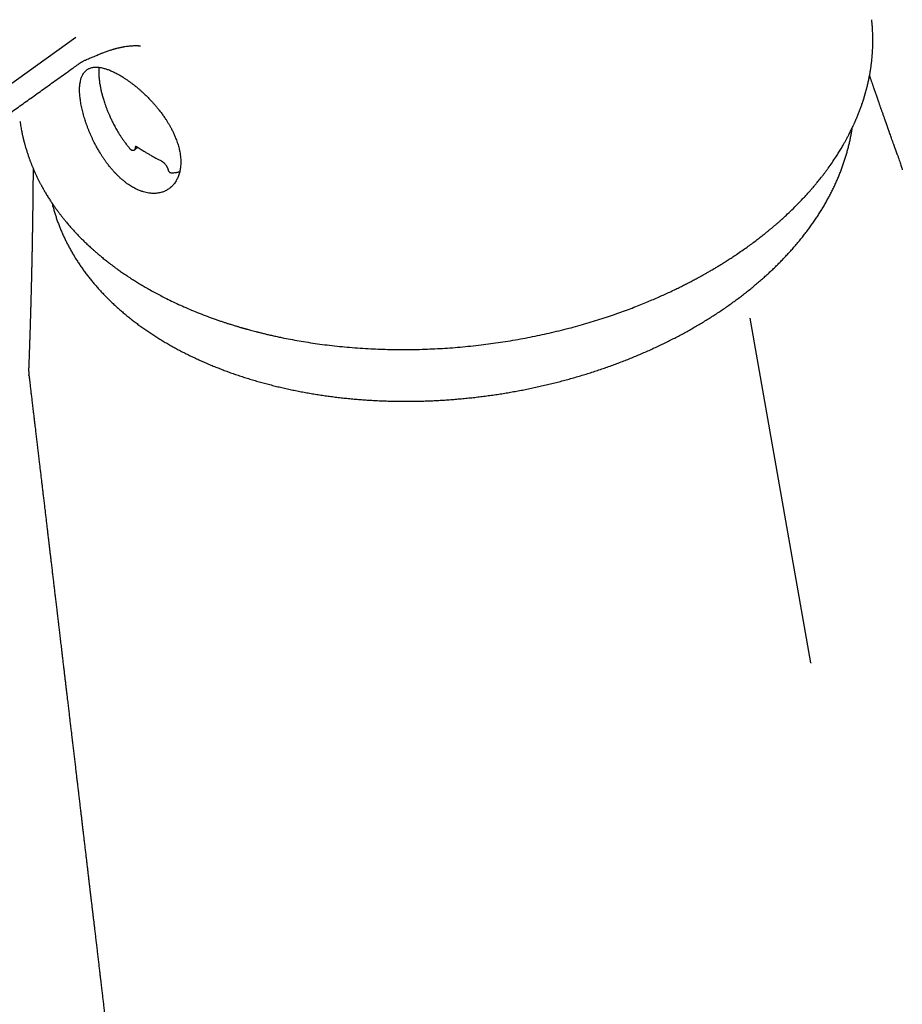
# Model space of a CAD drawing. Header units: millimetres. Extents: x 8 to 762, y 12 to 847.
# Tile 7 of 33: x 653 to 705, y 158 to 215. Entities that reach past the tile are written whole.
import ezdxf

# ---------------------------------------------------------------- set-up
doc = ezdxf.new("R2010")
doc.units = ezdxf.units.MM

msp = doc.modelspace()

# ---------------------------------------------------------------- linework, layer by layer
at = {"color": 7, "linetype": 'Continuous', "lineweight": 30}
for p, q in [((656.765, 213.872), (618.455, 186.466)), ((656.969, 212.367), (656.963, 212.362)), ((659.944, 207.376), (659.943, 207.376)), ((660.237, 207.366), (660.36, 207.492)), ((699.608, 177.428), (696.082, 197.511)), ((654.022, 194.576), (654.022, 194.613))]:
    msp.add_line(p, q, dxfattribs=at)
for points, knots in [([(653.516, 209.005), (653.52, 208.972), (653.532, 208.885), (653.554, 208.748), (653.579, 208.6), (653.604, 208.466), (653.628, 208.346), (653.65, 208.241), (653.67, 208.153), (653.687, 208.077), (653.702, 208.011), (653.716, 207.953), (653.729, 207.902), (653.739, 207.86), (653.749, 207.822), (653.759, 207.782), (653.772, 207.735), (653.786, 207.68), (653.804, 207.616), (653.824, 207.546), (653.857, 207.43), (653.904, 207.274), (653.957, 207.112), (653.999, 206.986), (654.03, 206.898), (654.058, 206.818), (654.084, 206.748), (654.107, 206.686), (654.129, 206.627), (654.153, 206.565), (654.181, 206.495), (654.222, 206.393), (654.277, 206.26), (654.346, 206.099), (654.421, 205.934), (654.486, 205.794), (654.541, 205.682), (654.581, 205.6), (654.62, 205.522), (654.658, 205.448), (654.695, 205.378), (654.729, 205.314), (654.758, 205.26), (654.781, 205.217), (654.801, 205.18), (654.822, 205.143), (654.846, 205.1), (654.874, 205.049), (654.911, 204.985), (654.956, 204.907), (655.01, 204.815), (655.07, 204.715), (655.133, 204.612), (655.216, 204.48), (655.318, 204.322), (655.418, 204.175), (655.492, 204.067), (655.541, 203.997), (655.585, 203.935), (655.622, 203.883), (655.651, 203.843), (655.676, 203.809), (655.702, 203.774), (655.734, 203.73), (655.774, 203.676), (655.836, 203.594), (655.918, 203.488), (656.018, 203.36), (656.121, 203.233), (656.242, 203.086), (656.382, 202.921), (656.546, 202.735), (656.722, 202.542), (656.897, 202.357), (657.07, 202.18), (657.24, 202.011), (657.419, 201.838), (657.587, 201.682), (657.739, 201.544), (657.872, 201.426), (658.006, 201.31), (658.135, 201.2), (658.257, 201.099), (658.369, 201.006), (658.478, 200.919), (658.582, 200.837), (658.678, 200.761), (658.761, 200.698), (658.83, 200.645), (658.885, 200.604), (658.93, 200.57), (658.972, 200.538), (659.024, 200.5), (659.092, 200.45), (659.179, 200.387), (659.275, 200.317), (659.381, 200.243), (659.494, 200.164), (659.615, 200.081), (659.742, 199.995), (659.876, 199.906), (660.044, 199.797), (660.248, 199.667), (660.494, 199.516), (660.756, 199.36), (661.036, 199.199), (661.331, 199.034), (661.64, 198.869), (661.979, 198.694), (662.352, 198.51), (662.759, 198.319), (663.183, 198.13), (663.622, 197.943), (664.079, 197.759), (664.467, 197.612), (664.775, 197.5), (664.993, 197.423), (665.198, 197.352), (665.39, 197.288), (665.568, 197.229), (665.721, 197.18), (665.85, 197.14), (665.956, 197.107), (666.055, 197.076), (666.146, 197.049), (666.228, 197.024), (666.303, 197.002), (666.368, 196.983), (666.417, 196.969), (666.451, 196.959), (666.47, 196.953), (666.484, 196.949), (666.498, 196.945), (666.514, 196.941), (666.533, 196.935), (666.563, 196.927), (666.606, 196.915), (666.664, 196.898), (666.741, 196.877), (666.84, 196.849), (666.964, 196.815), (667.107, 196.777), (667.268, 196.735), (667.45, 196.689), (667.652, 196.639), (667.873, 196.585), (668.113, 196.529), (668.368, 196.472), (668.633, 196.415), (668.977, 196.344), (669.403, 196.262), (669.917, 196.171), (670.45, 196.085), (671, 196.006), (671.564, 195.934), (672.143, 195.87), (672.736, 195.815), (673.346, 195.768), (673.94, 195.733), (674.517, 195.708), (675.074, 195.692), (675.643, 195.685), (676.223, 195.686), (676.815, 195.697), (677.406, 195.717), (677.995, 195.746), (678.582, 195.784), (679.178, 195.831), (679.783, 195.889), (680.377, 195.956), (680.959, 196.03), (681.529, 196.111), (682.104, 196.202), (682.682, 196.302), (683.253, 196.41), (683.813, 196.525), (684.374, 196.649), (684.935, 196.782), (685.494, 196.924), (686.035, 197.069), (686.555, 197.218), (687.067, 197.373), (687.567, 197.532), (688.057, 197.696), (688.525, 197.86), (688.973, 198.024), (689.4, 198.188), (689.799, 198.346), (690.172, 198.5), (690.52, 198.648), (690.85, 198.793), (691.163, 198.935), (691.46, 199.072), (691.74, 199.206), (692.004, 199.335), (692.253, 199.46), (692.459, 199.565), (692.627, 199.653), (692.756, 199.721), (692.874, 199.784), (692.979, 199.84), (693.069, 199.889), (693.144, 199.93), (693.205, 199.964), (693.25, 199.989), (693.281, 200.006), (693.306, 200.02), (693.339, 200.039), (693.389, 200.066), (693.454, 200.103), (693.532, 200.147), (693.618, 200.196), (693.711, 200.25), (693.812, 200.309), (693.92, 200.372), (694.057, 200.453), (694.223, 200.554), (694.423, 200.676), (694.636, 200.809), (694.855, 200.949), (695.073, 201.091), (695.321, 201.257), (695.595, 201.444), (695.889, 201.652), (696.165, 201.852), (696.422, 202.044), (696.664, 202.229), (696.866, 202.389), (697.035, 202.525), (697.152, 202.62), (697.242, 202.694), (697.303, 202.745), (697.349, 202.784), (697.38, 202.81), (697.4, 202.827), (697.417, 202.841), (697.434, 202.855), (697.455, 202.873), (697.486, 202.9), (697.53, 202.937), (697.587, 202.987), (697.652, 203.043), (697.723, 203.105), (697.799, 203.172), (697.883, 203.247), (697.975, 203.329), (698.071, 203.417), (698.254, 203.586), (698.515, 203.834), (698.843, 204.159), (699.08, 204.407), (699.237, 204.575), (699.32, 204.664), (699.401, 204.753), (699.479, 204.84), (699.552, 204.922), (699.616, 204.995), (699.671, 205.059), (699.719, 205.114), (699.759, 205.161), (699.793, 205.201), (699.834, 205.249), (699.886, 205.311), (699.953, 205.392), (700.027, 205.483), (700.11, 205.585), (700.201, 205.7), (700.3, 205.826), (700.405, 205.964), (700.515, 206.111), (700.665, 206.316), (700.852, 206.581), (701.047, 206.872), (701.216, 207.136), (701.361, 207.372), (701.483, 207.58), (701.587, 207.762), (701.674, 207.918), (701.763, 208.085), (701.86, 208.272), (701.965, 208.48), (702.047, 208.651), (702.102, 208.771), (702.131, 208.834), (702.157, 208.892), (702.18, 208.943), (702.197, 208.981), (702.214, 209.02), (702.234, 209.067), (702.262, 209.131), (702.295, 209.209), (702.333, 209.301), (702.373, 209.399), (702.413, 209.503), (702.453, 209.605), (702.491, 209.708), (702.528, 209.807), (702.561, 209.902), (702.598, 210.009), (702.638, 210.125), (702.678, 210.248), (702.708, 210.346), (702.731, 210.419), (702.745, 210.468), (702.758, 210.511), (702.769, 210.547), (702.779, 210.581), (702.789, 210.617), (702.802, 210.662), (702.817, 210.718), (702.836, 210.785), (702.855, 210.858), (702.875, 210.933), (702.907, 211.06), (702.949, 211.241), (703, 211.472), (703.037, 211.661), (703.063, 211.806), (703.08, 211.907), (703.096, 212.005), (703.109, 212.095), (703.121, 212.175), (703.131, 212.244), (703.139, 212.308), (703.147, 212.373), (703.156, 212.446), (703.165, 212.526), (703.177, 212.636), (703.19, 212.777), (703.204, 212.95), (703.213, 213.095), (703.218, 213.206), (703.221, 213.276), (703.224, 213.338), (703.225, 213.393), (703.227, 213.44), (703.228, 213.482), (703.228, 213.523), (703.229, 213.57), (703.23, 213.625), (703.23, 213.688), (703.23, 213.761), (703.229, 213.878), (703.226, 214.039), (703.219, 214.211), (703.211, 214.354), (703.203, 214.464), (703.195, 214.572), (703.187, 214.673), (703.178, 214.764), (703.17, 214.844), (703.164, 214.895), (703.162, 214.919)], [0, 0, 0, 0, 0.001945, 0.005115, 0.008022, 0.010664, 0.013043, 0.015159, 0.016866, 0.018359, 0.019687, 0.02086, 0.02188, 0.022745, 0.023399, 0.024182, 0.025128, 0.026237, 0.027508, 0.028942, 0.030441, 0.034466, 0.038347, 0.040268, 0.04209, 0.043717, 0.045148, 0.046383, 0.047491, 0.048758, 0.050204, 0.051828, 0.05504, 0.058375, 0.061818, 0.065361, 0.067151, 0.068864, 0.070502, 0.072065, 0.073551, 0.074942, 0.076123, 0.077005, 0.077703, 0.078453, 0.079377, 0.080474, 0.081745, 0.083499, 0.085503, 0.087745, 0.090011, 0.092221, 0.096396, 0.100353, 0.101966, 0.10354, 0.104948, 0.1061, 0.106996, 0.107637, 0.108399, 0.109387, 0.110599, 0.112037, 0.11493, 0.117847, 0.120777, 0.123718, 0.127995, 0.132324, 0.136882, 0.1417, 0.145668, 0.149797, 0.154087, 0.158537, 0.161513, 0.164556, 0.167606, 0.17046, 0.173102, 0.175531, 0.177749, 0.180067, 0.182097, 0.183837, 0.185221, 0.186351, 0.187238, 0.188015, 0.188947, 0.190412, 0.192155, 0.194176, 0.196215, 0.198464, 0.200834, 0.203309, 0.20589, 0.208575, 0.212888, 0.217448, 0.222253, 0.227303, 0.232582, 0.237986, 0.243496, 0.250127, 0.256905, 0.263831, 0.270905, 0.278127, 0.285488, 0.289035, 0.292366, 0.29548, 0.298378, 0.301059, 0.303524, 0.305231, 0.306816, 0.308279, 0.309621, 0.310842, 0.31194, 0.312917, 0.313697, 0.31413, 0.314392, 0.31455, 0.314747, 0.314986, 0.315267, 0.315591, 0.316294, 0.31714, 0.318129, 0.319675, 0.321478, 0.323535, 0.325848, 0.328472, 0.331361, 0.334517, 0.337938, 0.341587, 0.345311, 0.349095, 0.355984, 0.363061, 0.370326, 0.377779, 0.38542, 0.393108, 0.400977, 0.409028, 0.417261, 0.424388, 0.431647, 0.439036, 0.446556, 0.454206, 0.461987, 0.469444, 0.477016, 0.484706, 0.492511, 0.500432, 0.507735, 0.515134, 0.522628, 0.530219, 0.53777, 0.545147, 0.552351, 0.560073, 0.567585, 0.574887, 0.581978, 0.588859, 0.595926, 0.602757, 0.609352, 0.615709, 0.62183, 0.627714, 0.633045, 0.638165, 0.643075, 0.647775, 0.652264, 0.656533, 0.660593, 0.664443, 0.668083, 0.670264, 0.672341, 0.674218, 0.675884, 0.67734, 0.678507, 0.679491, 0.680291, 0.680677, 0.681003, 0.681502, 0.682294, 0.683399, 0.684674, 0.686076, 0.687605, 0.689262, 0.691046, 0.692958, 0.696032, 0.699387, 0.703023, 0.706876, 0.71066, 0.714338, 0.719906, 0.725213, 0.730259, 0.735045, 0.739581, 0.743931, 0.746707, 0.749407, 0.750791, 0.752047, 0.753021, 0.753555, 0.753935, 0.754206, 0.754543, 0.754964, 0.755469, 0.756432, 0.757602, 0.75898, 0.760385, 0.761957, 0.763693, 0.765595, 0.767661, 0.769781, 0.777252, 0.784565, 0.79172, 0.793696, 0.795659, 0.797609, 0.799541, 0.801335, 0.802944, 0.804291, 0.805474, 0.806493, 0.807347, 0.808048, 0.809613, 0.81132, 0.813254, 0.81542, 0.817863, 0.820546, 0.82347, 0.82661, 0.829835, 0.836361, 0.843139, 0.847799, 0.852571, 0.857456, 0.860404, 0.863529, 0.866856, 0.870386, 0.874713, 0.87931, 0.880558, 0.881825, 0.883049, 0.884049, 0.884814, 0.885343, 0.88634, 0.887605, 0.889138, 0.890938, 0.893006, 0.894934, 0.89701, 0.899031, 0.900969, 0.902824, 0.904595, 0.90721, 0.909619, 0.911822, 0.912912, 0.913875, 0.91471, 0.915416, 0.916001, 0.916663, 0.917499, 0.918619, 0.919949, 0.921398, 0.922859, 0.924331, 0.928778, 0.933304, 0.937751, 0.939733, 0.941692, 0.943618, 0.945376, 0.946925, 0.948268, 0.949387, 0.950624, 0.952022, 0.953581, 0.955297, 0.958383, 0.961717, 0.965298, 0.966766, 0.968131, 0.969342, 0.9704, 0.971304, 0.972055, 0.972833, 0.973727, 0.974799, 0.97605, 0.977479, 0.979061, 0.982951, 0.987029, 0.989182, 0.991384, 0.993576, 0.995544, 0.997271, 0.998755, 1, 1, 1, 1]), ([(656.965, 212.359), (656.969, 212.362), (656.988, 212.376), (657.019, 212.397), (657.055, 212.42), (657.082, 212.437), (657.1, 212.447), (657.111, 212.454), (657.124, 212.461), (657.141, 212.471), (657.161, 212.482), (657.182, 212.493), (657.216, 212.511), (657.262, 212.534), (657.339, 212.571), (657.44, 212.617), (657.557, 212.667), (657.672, 212.715), (657.778, 212.76), (657.877, 212.801), (657.972, 212.841), (658.06, 212.877), (658.143, 212.91), (658.222, 212.942), (658.308, 212.976), (658.4, 213.011), (658.498, 213.048), (658.604, 213.085), (658.711, 213.122), (658.813, 213.155), (658.903, 213.182), (658.977, 213.204), (659.037, 213.221), (659.086, 213.234), (659.135, 213.247), (659.192, 213.262), (659.259, 213.278), (659.332, 213.295), (659.404, 213.311), (659.474, 213.325), (659.537, 213.337), (659.596, 213.348), (659.676, 213.361), (659.777, 213.375), (659.889, 213.389), (659.996, 213.398), (660.1, 213.405), (660.205, 213.409), (660.304, 213.409), (660.368, 213.407), (660.409, 213.405), (660.433, 213.403), (660.454, 213.401), (660.473, 213.4), (660.488, 213.398), (660.503, 213.397), (660.516, 213.395), (660.526, 213.394), (660.534, 213.392), (660.538, 213.392), (660.536, 213.392), (660.536, 213.392)], [0, 0, 0, 0, 0.003986, 0.02041, 0.03361, 0.043616, 0.050246, 0.05457, 0.059262, 0.064697, 0.070904, 0.077459, 0.083879, 0.100994, 0.118692, 0.146352, 0.173983, 0.200038, 0.22394, 0.244333, 0.264402, 0.286573, 0.303162, 0.321251, 0.34087, 0.362021, 0.38471, 0.408942, 0.434698, 0.459083, 0.479436, 0.49654, 0.510389, 0.520979, 0.530789, 0.544786, 0.562072, 0.579057, 0.597089, 0.614552, 0.629864, 0.643465, 0.658406, 0.690328, 0.720913, 0.747867, 0.776263, 0.811306, 0.844008, 0.876105, 0.888027, 0.898883, 0.911253, 0.922031, 0.931931, 0.943482, 0.957134, 0.970108, 0.981845, 0.998694, 1, 1, 1, 1]), ([(617.806, 184.346), (617.865, 184.388), (618.073, 184.536), (618.425, 184.788), (618.857, 185.098), (619.278, 185.398), (619.685, 185.69), (620.073, 185.967), (620.441, 186.23), (620.79, 186.48), (621.128, 186.722), (621.454, 186.955), (621.78, 187.189), (622.106, 187.422), (622.43, 187.654), (622.74, 187.875), (623.035, 188.087), (623.316, 188.288), (623.583, 188.479), (623.836, 188.66), (624.067, 188.825), (624.277, 188.975), (624.467, 189.111), (624.646, 189.239), (624.813, 189.359), (624.968, 189.47), (625.111, 189.572), (625.242, 189.665), (625.364, 189.753), (625.713, 190.002), (626.108, 190.285), (626.552, 190.603), (626.811, 190.788), (627.068, 190.972), (627.324, 191.155), (627.58, 191.338), (627.84, 191.524), (628.117, 191.723), (628.415, 191.935), (628.733, 192.163), (629.063, 192.399), (629.404, 192.644), (629.766, 192.902), (630.147, 193.175), (630.549, 193.462), (630.964, 193.759), (631.393, 194.066), (631.834, 194.382), (632.281, 194.701), (632.731, 195.024), (633.185, 195.348), (633.65, 195.681), (634.122, 196.019), (634.791, 196.498), (635.65, 197.112), (636.695, 197.86), (637.73, 198.6), (638.76, 199.337), (639.787, 200.071), (640.808, 200.802), (641.819, 201.525), (642.819, 202.24), (643.626, 202.818), (644.243, 203.259), (644.673, 203.566), (645.102, 203.873), (645.535, 204.184), (645.975, 204.498), (646.424, 204.819), (646.881, 205.146), (647.35, 205.482), (647.834, 205.827), (648.331, 206.184), (648.844, 206.55), (649.368, 206.925), (649.904, 207.309), (650.449, 207.698), (651.002, 208.093), (651.562, 208.495), (652.135, 208.904), (652.756, 209.348), (653.428, 209.829), (654.153, 210.348), (654.894, 210.878), (655.651, 211.419), (656.345, 211.915), (656.787, 212.231), (656.971, 212.363)], [0, 0, 0, 0, 0.004516, 0.015902, 0.026963, 0.037699, 0.048109, 0.058193, 0.067402, 0.076321, 0.084949, 0.093286, 0.101333, 0.10997, 0.118243, 0.126154, 0.133701, 0.140885, 0.147706, 0.154162, 0.160255, 0.165404, 0.170262, 0.174826, 0.179099, 0.183078, 0.186702, 0.190043, 0.193103, 0.196037, 0.216778, 0.22343, 0.230042, 0.236614, 0.243145, 0.249636, 0.256231, 0.263077, 0.270899, 0.279024, 0.287454, 0.296188, 0.305227, 0.315146, 0.325407, 0.336011, 0.346958, 0.358247, 0.369879, 0.38116, 0.392745, 0.404634, 0.416792, 0.42895, 0.455899, 0.482586, 0.509009, 0.535167, 0.561528, 0.587612, 0.613419, 0.638947, 0.664197, 0.675218, 0.686185, 0.697097, 0.70809, 0.719383, 0.730768, 0.742444, 0.754411, 0.766669, 0.779448, 0.792528, 0.805908, 0.819588, 0.833567, 0.847588, 0.861897, 0.876494, 0.891377, 0.90947, 0.927967, 0.946869, 0.966174, 0.985881, 1, 1, 1, 1]), ([(660.407, 210.91), (660.449, 210.874), (660.532, 210.803), (660.67, 210.678), (660.821, 210.536), (660.984, 210.375), (661.132, 210.222), (661.264, 210.078), (661.38, 209.947), (661.491, 209.815), (661.612, 209.667), (661.741, 209.5), (661.876, 209.315), (661.994, 209.142), (662.097, 208.982), (662.185, 208.838), (662.267, 208.695), (662.353, 208.537), (662.442, 208.362), (662.53, 208.17), (662.602, 207.993), (662.662, 207.833), (662.71, 207.69), (662.752, 207.548), (662.793, 207.393), (662.829, 207.223), (662.86, 207.04), (662.878, 206.876), (662.887, 206.728), (662.889, 206.598), (662.885, 206.47), (662.876, 206.345), (662.86, 206.223), (662.839, 206.104), (662.811, 205.987), (662.778, 205.874), (662.738, 205.765), (662.692, 205.661), (662.641, 205.561), (662.584, 205.466), (662.521, 205.376), (662.453, 205.291), (662.378, 205.211), (662.298, 205.137), (662.212, 205.069), (662.122, 205.009), (662.028, 204.956), (661.932, 204.91), (661.831, 204.871), (661.725, 204.839), (661.615, 204.814), (661.499, 204.797), (661.38, 204.788), (661.262, 204.787), (661.145, 204.794), (661.016, 204.809), (660.87, 204.836), (660.708, 204.878), (660.556, 204.929), (660.416, 204.985), (660.296, 205.041), (660.183, 205.098), (660.074, 205.159), (659.963, 205.227), (659.835, 205.311), (659.694, 205.412), (659.542, 205.532), (659.403, 205.651), (659.278, 205.767), (659.168, 205.875), (659.06, 205.987), (658.943, 206.114), (658.817, 206.261), (658.683, 206.428), (658.562, 206.587), (658.456, 206.736), (658.361, 206.874), (658.269, 207.015), (658.169, 207.175), (658.063, 207.355), (657.952, 207.556), (657.854, 207.742), (657.77, 207.914), (657.695, 208.072), (657.623, 208.233), (657.554, 208.396), (657.489, 208.559), (657.426, 208.724), (657.368, 208.888), (657.312, 209.053), (657.261, 209.217), (657.214, 209.38), (657.172, 209.54), (657.133, 209.699), (657.099, 209.855), (657.069, 210.01), (657.044, 210.162), (657.023, 210.312), (657.007, 210.459), (656.996, 210.599), (656.991, 210.732), (656.989, 210.858), (656.993, 210.979), (657.001, 211.097), (657.015, 211.21), (657.033, 211.319), (657.057, 211.422), (657.085, 211.517), (657.117, 211.603), (657.157, 211.691), (657.208, 211.779), (657.271, 211.866), (657.337, 211.935), (657.404, 211.99), (657.467, 212.033), (657.534, 212.068), (657.611, 212.1), (657.702, 212.127), (657.809, 212.146), (657.913, 212.153), (658.014, 212.152), (658.118, 212.143), (658.237, 212.126), (658.327, 212.105), (658.372, 212.095)], [0, 0, 0, 0, 0.00724, 0.01448, 0.024303, 0.034134, 0.043956, 0.05146, 0.058964, 0.066204, 0.073444, 0.083267, 0.093098, 0.102921, 0.110424, 0.117928, 0.125173, 0.132418, 0.142245, 0.152078, 0.161905, 0.169406, 0.176908, 0.184262, 0.191616, 0.201583, 0.211558, 0.221526, 0.22913, 0.236734, 0.244346, 0.251958, 0.259619, 0.267281, 0.275098, 0.282915, 0.290784, 0.298654, 0.306536, 0.314419, 0.322355, 0.330292, 0.338401, 0.346511, 0.354681, 0.362852, 0.370701, 0.378549, 0.386457, 0.394365, 0.402467, 0.410568, 0.41874, 0.426913, 0.434287, 0.441662, 0.451693, 0.461733, 0.471764, 0.479451, 0.487138, 0.493496, 0.499854, 0.506737, 0.513621, 0.522967, 0.532322, 0.541669, 0.548813, 0.555958, 0.56284, 0.569723, 0.579051, 0.588387, 0.597715, 0.60483, 0.611945, 0.619116, 0.626287, 0.635996, 0.645712, 0.655422, 0.66282, 0.670219, 0.677901, 0.685584, 0.693317, 0.70105, 0.708941, 0.716831, 0.724776, 0.732721, 0.740644, 0.748568, 0.756548, 0.764528, 0.772688, 0.780848, 0.789072, 0.797297, 0.805052, 0.812807, 0.820619, 0.828431, 0.836428, 0.844425, 0.852487, 0.860549, 0.867993, 0.875437, 0.885546, 0.895662, 0.905771, 0.9135, 0.921229, 0.928497, 0.935765, 0.945628, 0.955498, 0.96536, 0.972896, 0.980431, 0.990215, 1, 1, 1, 1]), ([(658.121, 212.141), (658.12, 212.137), (658.118, 212.112), (658.115, 212.069), (658.111, 212.013), (658.11, 211.963), (658.108, 211.914), (658.108, 211.862), (658.108, 211.802), (658.11, 211.726), (658.115, 211.634), (658.123, 211.523), (658.135, 211.406), (658.15, 211.284), (658.169, 211.163), (658.189, 211.045), (658.211, 210.933), (658.233, 210.829), (658.257, 210.724), (658.283, 210.62), (658.311, 210.51), (658.342, 210.399), (658.378, 210.279), (658.417, 210.152), (658.465, 210.009), (658.521, 209.85), (658.586, 209.68), (658.654, 209.51), (658.717, 209.363), (658.773, 209.238), (658.821, 209.134), (658.87, 209.032), (658.92, 208.93), (658.975, 208.822), (659.038, 208.704), (659.106, 208.58), (659.181, 208.45), (659.26, 208.317), (659.349, 208.175), (659.446, 208.026), (659.554, 207.87), (659.673, 207.708), (659.802, 207.541), (659.895, 207.431), (659.942, 207.375)], [0, 0, 0, 0, 0.0039182, 0.0199084, 0.033618, 0.0464768, 0.0577469, 0.0706787, 0.0854095, 0.1018452, 0.1253221, 0.1509379, 0.1786847, 0.2052518, 0.2322428, 0.2574726, 0.2809075, 0.3025442, 0.3223941, 0.3450942, 0.3661108, 0.3883501, 0.411953, 0.436926, 0.4632768, 0.4961085, 0.5294293, 0.5620687, 0.5940271, 0.6144148, 0.6345142, 0.6543246, 0.6738453, 0.6943673, 0.7175404, 0.7433793, 0.7681831, 0.7950428, 0.8239666, 0.8549646, 0.8880485, 0.923234, 0.9605416, 1, 1, 1, 1]), ([(658.372, 212.094), (658.433, 212.077), (658.557, 212.043), (658.722, 211.981), (658.858, 211.924), (658.963, 211.876), (659.07, 211.823), (659.193, 211.759), (659.283, 211.708), (659.335, 211.678)], [0, 0, 0, 0, 0.208947, 0.419061, 0.525955, 0.63285, 0.740367, 0.847885, 1, 1, 1, 1]), ([(659.335, 211.678), (659.378, 211.653), (659.463, 211.602), (659.593, 211.52), (659.726, 211.432), (659.859, 211.339), (659.995, 211.239), (660.132, 211.135), (660.27, 211.025), (660.361, 210.948), (660.407, 210.91)], [0, 0, 0, 0, 0.12239, 0.245373, 0.368355, 0.493326, 0.618297, 0.745311, 0.872325, 1, 1, 1, 1]), ([(704.654, 207.056), (704.653, 207.06), (704.645, 207.081), (704.631, 207.123), (704.61, 207.181), (704.589, 207.241), (704.569, 207.296), (704.551, 207.345), (704.536, 207.389), (704.521, 207.432), (704.505, 207.477), (704.479, 207.549), (704.442, 207.654), (704.393, 207.792), (704.344, 207.932), (704.295, 208.068), (704.25, 208.198), (704.212, 208.304), (704.184, 208.384), (704.165, 208.439), (704.147, 208.49), (704.131, 208.533), (704.118, 208.57), (704.106, 208.606), (704.091, 208.647), (704.074, 208.695), (704.055, 208.749), (704.036, 208.803), (704.018, 208.855), (704.003, 208.898), (703.99, 208.934), (703.979, 208.967), (703.965, 209.005), (703.949, 209.05), (703.932, 209.101), (703.91, 209.163), (703.884, 209.237), (703.853, 209.325), (703.821, 209.418), (703.79, 209.505), (703.76, 209.589), (703.732, 209.67), (703.704, 209.75), (703.677, 209.826), (703.652, 209.9), (703.626, 209.974), (703.601, 210.044), (703.582, 210.101), (703.565, 210.148), (703.551, 210.189), (703.535, 210.234), (703.52, 210.278), (703.505, 210.319), (703.49, 210.364), (703.472, 210.414), (703.453, 210.47), (703.433, 210.526), (703.414, 210.58), (703.395, 210.636), (703.375, 210.695), (703.353, 210.756), (703.335, 210.81), (703.319, 210.853), (703.308, 210.886), (703.296, 210.92), (703.283, 210.958), (703.267, 211.005), (703.246, 211.066), (703.221, 211.137), (703.194, 211.214), (703.17, 211.284), (703.147, 211.351), (703.124, 211.418), (703.1, 211.486), (703.078, 211.55), (703.057, 211.61), (703.044, 211.649), (703.037, 211.668), (703.037, 211.668)], [0, 0, 0, 0, 0.002226, 0.013915, 0.026916, 0.040394, 0.052458, 0.063046, 0.072376, 0.081044, 0.090693, 0.101607, 0.128049, 0.159096, 0.191356, 0.218666, 0.248016, 0.275884, 0.287564, 0.300079, 0.311438, 0.320841, 0.328375, 0.335271, 0.344252, 0.355038, 0.366653, 0.379014, 0.390563, 0.400065, 0.407517, 0.413924, 0.421208, 0.432145, 0.443692, 0.454407, 0.472184, 0.492021, 0.511866, 0.532077, 0.548925, 0.566836, 0.584687, 0.600483, 0.616705, 0.632682, 0.648414, 0.6623, 0.669842, 0.678892, 0.689188, 0.698938, 0.707805, 0.716043, 0.727755, 0.740344, 0.752622, 0.764184, 0.775837, 0.788631, 0.802557, 0.815592, 0.823806, 0.830719, 0.837123, 0.845459, 0.855878, 0.867167, 0.885243, 0.902221, 0.917145, 0.930766, 0.945959, 0.96082, 0.974692, 0.987633, 0.999897, 1, 1, 1, 1]), ([(655.386, 204.223), (655.396, 204.179), (655.425, 204.06), (655.478, 203.866), (655.544, 203.642), (655.615, 203.419), (655.69, 203.197), (655.772, 202.976), (655.858, 202.756), (655.949, 202.537), (656.045, 202.32), (656.146, 202.104), (656.253, 201.89), (656.364, 201.677), (656.48, 201.465), (656.601, 201.255), (656.727, 201.047), (656.858, 200.84), (656.994, 200.635), (657.134, 200.432), (657.279, 200.23), (657.43, 200.03), (657.584, 199.832), (657.744, 199.636), (657.908, 199.442), (658.077, 199.249), (658.25, 199.059), (658.428, 198.871), (658.611, 198.685), (658.798, 198.501), (658.989, 198.32), (659.185, 198.141), (659.385, 197.964), (659.589, 197.789), (659.798, 197.617), (660.01, 197.447), (660.227, 197.279), (660.448, 197.114), (660.673, 196.952), (660.903, 196.792), (661.136, 196.635), (661.372, 196.48), (661.613, 196.328), (661.858, 196.179), (662.106, 196.033), (662.358, 195.889), (662.613, 195.748), (662.872, 195.61), (663.135, 195.475), (663.401, 195.342), (663.67, 195.213), (663.943, 195.087), (664.218, 194.963), (664.497, 194.843), (664.78, 194.725), (665.065, 194.611), (665.353, 194.499), (665.644, 194.391), (665.938, 194.286), (666.235, 194.184), (666.535, 194.085), (666.837, 193.99), (667.142, 193.897), (667.449, 193.808), (667.759, 193.722), (668.071, 193.64), (668.385, 193.56), (668.702, 193.484), (669.021, 193.412), (669.342, 193.342), (669.665, 193.276), (669.99, 193.213), (670.317, 193.154), (670.646, 193.098), (670.977, 193.045), (671.309, 192.996), (671.643, 192.951), (671.978, 192.908), (672.315, 192.869), (672.653, 192.834), (672.992, 192.802), (673.333, 192.773), (673.675, 192.748), (674.018, 192.727), (674.362, 192.708), (674.707, 192.694), (675.053, 192.682), (675.399, 192.675), (675.746, 192.67), (676.094, 192.67), (676.443, 192.672), (676.792, 192.678), (677.141, 192.688), (677.491, 192.701), (677.841, 192.718), (678.191, 192.738), (678.541, 192.761), (678.891, 192.788), (679.241, 192.819), (679.591, 192.852), (679.941, 192.89), (680.29, 192.93), (680.639, 192.974), (680.988, 193.022), (681.336, 193.073), (681.683, 193.127), (682.03, 193.185), (682.376, 193.246), (682.721, 193.31), (683.066, 193.378), (683.409, 193.449), (683.751, 193.523), (684.093, 193.601), (684.433, 193.682), (684.771, 193.766), (685.108, 193.853), (685.444, 193.944), (685.779, 194.038), (686.112, 194.135), (686.443, 194.235), (686.772, 194.338), (687.1, 194.445), (687.426, 194.554), (687.749, 194.667), (688.071, 194.782), (688.391, 194.901), (688.708, 195.022), (689.024, 195.147), (689.337, 195.274), (689.647, 195.405), (689.956, 195.538), (690.261, 195.674), (690.565, 195.813), (690.865, 195.955), (691.163, 196.099), (691.458, 196.247), (691.75, 196.397), (692.04, 196.549), (692.326, 196.705), (692.609, 196.863), (692.89, 197.023), (693.167, 197.186), (693.441, 197.351), (693.711, 197.519), (693.979, 197.69), (694.243, 197.863), (694.503, 198.038), (694.76, 198.215), (695.013, 198.395), (695.263, 198.577), (695.509, 198.761), (695.751, 198.947), (695.99, 199.136), (696.225, 199.327), (696.455, 199.519), (696.682, 199.714), (696.905, 199.91), (697.124, 200.109), (697.338, 200.309), (697.549, 200.511), (697.755, 200.715), (697.957, 200.921), (698.155, 201.128), (698.348, 201.337), (698.537, 201.548), (698.722, 201.76), (698.902, 201.974), (699.077, 202.189), (699.248, 202.405), (699.415, 202.623), (699.577, 202.843), (699.734, 203.063), (699.886, 203.285), (700.034, 203.508), (700.177, 203.731), (700.315, 203.956), (700.448, 204.182), (700.576, 204.409), (700.699, 204.637), (700.818, 204.866), (700.931, 205.095), (701.04, 205.326), (701.143, 205.556), (701.242, 205.788), (701.335, 206.02), (701.424, 206.253), (701.507, 206.486), (701.585, 206.719), (701.658, 206.953), (701.726, 207.187), (701.788, 207.422), (701.846, 207.656), (701.898, 207.891), (701.946, 208.126), (701.987, 208.361), (702.013, 208.521), (702.024, 208.603), (702.025, 208.607)], [0, 0, 0, 0, 0.002985, 0.008099, 0.013214, 0.018329, 0.023447, 0.028565, 0.033685, 0.038806, 0.043929, 0.049054, 0.054181, 0.059309, 0.06444, 0.069572, 0.074707, 0.079844, 0.084982, 0.090123, 0.095265, 0.10041, 0.105557, 0.110705, 0.115856, 0.121008, 0.126162, 0.131318, 0.136475, 0.141634, 0.146794, 0.151956, 0.157119, 0.162284, 0.167449, 0.172616, 0.177783, 0.182952, 0.188121, 0.193292, 0.198463, 0.203634, 0.208807, 0.213979, 0.219153, 0.224326, 0.2295, 0.234675, 0.239849, 0.245024, 0.250199, 0.255375, 0.26055, 0.265726, 0.270901, 0.276077, 0.281252, 0.286428, 0.291603, 0.296779, 0.301954, 0.30713, 0.312305, 0.31748, 0.322655, 0.327829, 0.333004, 0.338179, 0.343353, 0.348527, 0.353701, 0.358875, 0.364049, 0.369222, 0.374396, 0.379569, 0.384742, 0.389915, 0.395087, 0.40026, 0.405432, 0.410604, 0.415777, 0.420948, 0.42612, 0.431292, 0.436464, 0.441635, 0.446806, 0.451977, 0.457149, 0.46232, 0.467491, 0.472661, 0.477832, 0.483003, 0.488174, 0.493344, 0.498515, 0.503686, 0.508856, 0.514027, 0.519197, 0.524368, 0.529538, 0.534709, 0.539879, 0.54505, 0.550221, 0.555391, 0.560562, 0.565733, 0.570904, 0.576075, 0.581246, 0.586417, 0.591588, 0.596759, 0.601931, 0.607102, 0.612274, 0.617446, 0.622618, 0.62779, 0.632962, 0.638135, 0.643307, 0.64848, 0.653653, 0.658826, 0.663999, 0.669173, 0.674346, 0.67952, 0.684694, 0.689868, 0.695042, 0.700217, 0.705392, 0.710567, 0.715742, 0.720917, 0.726092, 0.731268, 0.736444, 0.741619, 0.746795, 0.751971, 0.757148, 0.762324, 0.7675, 0.772677, 0.777853, 0.783029, 0.788206, 0.793382, 0.798558, 0.803734, 0.80891, 0.814085, 0.81926, 0.824435, 0.82961, 0.834784, 0.839958, 0.845131, 0.850304, 0.855476, 0.860647, 0.865817, 0.870987, 0.876156, 0.881323, 0.88649, 0.891655, 0.896819, 0.901982, 0.907143, 0.912303, 0.917462, 0.922618, 0.927773, 0.932927, 0.938078, 0.943228, 0.948375, 0.953521, 0.958664, 0.963806, 0.968945, 0.974083, 0.979218, 0.984351, 0.989482, 0.994612, 0.999739, 1, 1, 1, 1]), ([(659.943, 207.375), (659.947, 207.371), (659.957, 207.359), (659.977, 207.343), (660.002, 207.327), (660.028, 207.316), (660.05, 207.31), (660.072, 207.306), (660.089, 207.305), (660.101, 207.306), (660.104, 207.306)], [0, 0, 0, 0, 0.091956, 0.258864, 0.423706, 0.58232, 0.708272, 0.812125, 0.940191, 1, 1, 1, 1]), ([(660.104, 207.306), (660.115, 207.307), (660.131, 207.308), (660.153, 207.314), (660.172, 207.321), (660.194, 207.332), (660.216, 207.346), (660.23, 207.358), (660.237, 207.366), (660.237, 207.366)], [0, 0, 0, 0, 0.217388, 0.308726, 0.461419, 0.623365, 0.799955, 0.987007, 1, 1, 1, 1]), ([(660.238, 207.415), (660.24, 207.437), (660.244, 207.478), (660.258, 207.518), (660.269, 207.536), (660.272, 207.54)], [0, 0, 0, 0, 0.445548, 0.858971, 1, 1, 1, 1]), ([(660.254, 207.545), (660.254, 207.545), (660.254, 207.545), (660.258, 207.545), (660.265, 207.543), (660.276, 207.539), (660.291, 207.533), (660.31, 207.523), (660.326, 207.513), (660.335, 207.508)], [0, 0, 0, 0, 0.085022, 0.212712, 0.351933, 0.477815, 0.626476, 0.799736, 1, 1, 1, 1]), ([(660.333, 207.509), (660.375, 207.482), (660.454, 207.431), (660.569, 207.359), (660.674, 207.294), (660.769, 207.236), (660.855, 207.184), (660.931, 207.139), (661.007, 207.094), (661.092, 207.045), (661.194, 206.987), (661.312, 206.92), (661.447, 206.846), (661.598, 206.764), (661.705, 206.709), (661.761, 206.679)], [0, 0, 0, 0, 0.090244, 0.173076, 0.248496, 0.316505, 0.377104, 0.430293, 0.476987, 0.537552, 0.608759, 0.690607, 0.783097, 0.886227, 1, 1, 1, 1]), ([(661.761, 206.679), (661.773, 206.672), (661.797, 206.659), (661.833, 206.635), (661.865, 206.609), (661.898, 206.581), (661.93, 206.55), (661.965, 206.513), (662.005, 206.465), (662.04, 206.416), (662.07, 206.367), (662.091, 206.328), (662.111, 206.288), (662.128, 206.246), (662.142, 206.203), (662.147, 206.175), (662.15, 206.161)], [0, 0, 0, 0, 0.076128, 0.145685, 0.208681, 0.265096, 0.331479, 0.399106, 0.470402, 0.584003, 0.644133, 0.707711, 0.774924, 0.845882, 0.920796, 1, 1, 1, 1]), ([(704.654, 207.056), (704.663, 207.032), (704.692, 206.95), (704.738, 206.816), (704.791, 206.658), (704.837, 206.515), (704.878, 206.385), (704.914, 206.27), (704.935, 206.197), (704.946, 206.163)], [0, 0, 0, 0, 0.083237, 0.275772, 0.452415, 0.613164, 0.758015, 0.886963, 1, 1, 1, 1]), ([(654.29, 206.23), (654.29, 206.214), (654.287, 206.166), (654.284, 206.089), (654.281, 205.999), (654.279, 205.918), (654.277, 205.837), (654.276, 205.778), (654.276, 205.75)], [0, 0, 0, 0, 0.100608, 0.314719, 0.510732, 0.688843, 0.85116, 1, 1, 1, 1]), ([(662.15, 206.162), (662.152, 206.154), (662.155, 206.135), (662.167, 206.107), (662.184, 206.079), (662.205, 206.054), (662.229, 206.034), (662.255, 206.018), (662.282, 206.006), (662.308, 205.999), (662.329, 205.997), (662.34, 205.996), (662.344, 205.996)], [0, 0, 0, 0, 0.087104, 0.205003, 0.324237, 0.445285, 0.55571, 0.665652, 0.774269, 0.878361, 0.95546, 1, 1, 1, 1]), ([(654.276, 205.754), (654.276, 205.747), (654.276, 205.731), (654.275, 205.686), (654.275, 205.615), (654.274, 205.526), (654.273, 205.437), (654.272, 205.357), (654.272, 205.283), (654.271, 205.216), (654.27, 205.13), (654.269, 205.029), (654.268, 204.908), (654.267, 204.784), (654.265, 204.654), (654.264, 204.521), (654.262, 204.393), (654.261, 204.272), (654.259, 204.16), (654.258, 204.049), (654.256, 203.93), (654.255, 203.813), (654.253, 203.701), (654.252, 203.599), (654.251, 203.496), (654.249, 203.398), (654.248, 203.31), (654.247, 203.24), (654.246, 203.184), (654.245, 203.137), (654.245, 203.08), (654.244, 203.013), (654.242, 202.939), (654.241, 202.859), (654.24, 202.783), (654.239, 202.713), (654.238, 202.653), (654.237, 202.59), (654.236, 202.518), (654.234, 202.432), (654.233, 202.338), (654.231, 202.241), (654.229, 202.145), (654.228, 202.053), (654.226, 201.958), (654.224, 201.859), (654.222, 201.759), (654.221, 201.666), (654.219, 201.572), (654.217, 201.469), (654.215, 201.351), (654.212, 201.226), (654.21, 201.115), (654.208, 201.021), (654.207, 200.944), (654.205, 200.871), (654.204, 200.799), (654.202, 200.724), (654.2, 200.638), (654.198, 200.539), (654.196, 200.437), (654.194, 200.343), (654.192, 200.269), (654.191, 200.214), (654.19, 200.168), (654.189, 200.121), (654.187, 200.065), (654.186, 200.001), (654.184, 199.928), (654.182, 199.848), (654.18, 199.763), (654.178, 199.677), (654.176, 199.596), (654.175, 199.526), (654.173, 199.469), (654.172, 199.416), (654.17, 199.359), (654.169, 199.286), (654.166, 199.2), (654.164, 199.101), (654.161, 199.004), (654.159, 198.915), (654.157, 198.843), (654.156, 198.781), (654.154, 198.721), (654.152, 198.654), (654.15, 198.581), (654.148, 198.504), (654.146, 198.423), (654.144, 198.342), (654.142, 198.264), (654.14, 198.194), (654.138, 198.132), (654.136, 198.068), (654.134, 197.995), (654.132, 197.908), (654.129, 197.815), (654.126, 197.718), (654.123, 197.622), (654.121, 197.532), (654.118, 197.453), (654.116, 197.38), (654.114, 197.302), (654.111, 197.214), (654.108, 197.124), (654.106, 197.037), (654.103, 196.956), (654.101, 196.878), (654.098, 196.807), (654.096, 196.745), (654.094, 196.686), (654.092, 196.624), (654.09, 196.553), (654.088, 196.478), (654.085, 196.402), (654.082, 196.312), (654.079, 196.208), (654.075, 196.092), (654.071, 195.977), (654.067, 195.856), (654.063, 195.744), (654.06, 195.643), (654.057, 195.559), (654.054, 195.48), (654.051, 195.41), (654.049, 195.347), (654.047, 195.282), (654.044, 195.209), (654.041, 195.127), (654.038, 195.042), (654.035, 194.956), (654.032, 194.867), (654.028, 194.769), (654.025, 194.682), (654.023, 194.629), (654.022, 194.613)], [0, 0, 0, 0, 0.001877, 0.004361, 0.012084, 0.021241, 0.028741, 0.036254, 0.042968, 0.048943, 0.054557, 0.066126, 0.076384, 0.087409, 0.100011, 0.111617, 0.123567, 0.134718, 0.144416, 0.154034, 0.164721, 0.176875, 0.185754, 0.194929, 0.20457, 0.21356, 0.221493, 0.228556, 0.23247, 0.236497, 0.241531, 0.247737, 0.254662, 0.261684, 0.26915, 0.275356, 0.280566, 0.285509, 0.292341, 0.300071, 0.30866, 0.317757, 0.32631, 0.334536, 0.342603, 0.352054, 0.361291, 0.369624, 0.376968, 0.386682, 0.397469, 0.408829, 0.42026, 0.427433, 0.434237, 0.440822, 0.447187, 0.453602, 0.460953, 0.470459, 0.480097, 0.488622, 0.495662, 0.499943, 0.50357, 0.507845, 0.512891, 0.518708, 0.525256, 0.532484, 0.540391, 0.547909, 0.55565, 0.561963, 0.5666, 0.570966, 0.576104, 0.581974, 0.590454, 0.599314, 0.608455, 0.61657, 0.62325, 0.627851, 0.633136, 0.639202, 0.645906, 0.652725, 0.660029, 0.667408, 0.674577, 0.680868, 0.686258, 0.691143, 0.697929, 0.70594, 0.714439, 0.723035, 0.731906, 0.740142, 0.747069, 0.752964, 0.75979, 0.767917, 0.776589, 0.783871, 0.791218, 0.79841, 0.804746, 0.810176, 0.81506, 0.820486, 0.826848, 0.833837, 0.840615, 0.847135, 0.858135, 0.868287, 0.878098, 0.88896, 0.900651, 0.90817, 0.91585, 0.923083, 0.929307, 0.934541, 0.940059, 0.946635, 0.954072, 0.961831, 0.969445, 0.976982, 0.985632, 0.995815, 1, 1, 1, 1]), ([(662.344, 205.996), (662.378, 205.996), (662.442, 205.996), (662.53, 206.002), (662.604, 206.011), (662.666, 206.02), (662.718, 206.03), (662.764, 206.04), (662.8, 206.049), (662.821, 206.055), (662.826, 206.056)], [0, 0, 0, 0, 0.202956, 0.381151, 0.534654, 0.663526, 0.768972, 0.866489, 0.960944, 1, 1, 1, 1]), ([(654.021, 194.576), (654.021, 194.573), (654.02, 194.553), (654.02, 194.519), (654.02, 194.479), (654.021, 194.445), (654.021, 194.415), (654.022, 194.39), (654.023, 194.37), (654.024, 194.351), (654.025, 194.332), (654.026, 194.313), (654.028, 194.29), (654.03, 194.26), (654.033, 194.232), (654.035, 194.212), (654.035, 194.205)], [0, 0, 0, 0, 0.026061, 0.151647, 0.264196, 0.362335, 0.445631, 0.518166, 0.568054, 0.619382, 0.672151, 0.72636, 0.785977, 0.860237, 0.950671, 1, 1, 1, 1]), ([(654.042, 194.147), (654.04, 194.16), (654.037, 194.18), (654.036, 194.199), (654.035, 194.205)], [0, 0, 0, 0, 0.7008897, 1, 1, 1, 1]), ([(654.041, 194.147), (654.043, 194.135), (654.05, 194.077), (654.063, 193.965), (654.081, 193.814), (654.099, 193.66), (654.117, 193.513), (654.133, 193.372), (654.149, 193.238), (654.165, 193.105), (654.181, 192.972), (654.197, 192.833), (654.214, 192.689), (654.233, 192.535), (654.252, 192.372), (654.272, 192.204), (654.295, 192.008), (654.321, 191.791), (654.349, 191.557), (654.375, 191.334), (654.399, 191.136), (654.42, 190.961), (654.438, 190.807), (654.456, 190.652), (654.475, 190.497), (654.493, 190.339), (654.512, 190.179), (654.532, 190.011), (654.552, 189.842), (654.572, 189.678), (654.591, 189.513), (654.611, 189.348), (654.63, 189.185), (654.648, 189.033), (654.679, 188.775), (654.722, 188.412), (654.77, 188.011), (654.809, 187.683), (654.84, 187.417), (654.873, 187.137), (654.908, 186.843), (654.945, 186.532), (654.981, 186.229), (655.016, 185.937), (655.048, 185.663), (655.08, 185.392), (655.111, 185.131), (655.141, 184.88), (655.169, 184.641), (655.197, 184.411), (655.223, 184.185), (655.251, 183.956), (655.279, 183.719), (655.308, 183.475), (655.339, 183.208), (655.373, 182.923), (655.409, 182.623), (655.443, 182.33), (655.477, 182.042), (655.511, 181.755), (655.546, 181.465), (655.581, 181.167), (655.618, 180.857), (655.65, 180.587), (655.676, 180.363), (655.697, 180.192), (655.716, 180.03), (655.734, 179.876), (655.751, 179.732), (655.768, 179.592), (655.785, 179.45), (655.803, 179.298), (655.822, 179.135), (655.843, 178.96), (655.864, 178.779), (655.886, 178.596), (655.907, 178.416), (655.925, 178.262), (655.941, 178.133), (655.954, 178.025), (655.967, 177.91), (655.982, 177.786), (655.998, 177.652), (656.014, 177.511), (656.031, 177.367), (656.048, 177.225), (656.071, 177.038), (656.098, 176.809), (656.129, 176.542), (656.159, 176.289), (656.188, 176.05), (656.214, 175.827), (656.239, 175.618), (656.262, 175.422), (656.284, 175.234), (656.306, 175.054), (656.326, 174.881), (656.346, 174.715), (656.364, 174.557), (656.382, 174.407), (656.399, 174.265), (656.415, 174.13), (656.431, 173.995), (656.448, 173.85), (656.467, 173.691), (656.487, 173.518), (656.51, 173.331), (656.533, 173.133), (656.557, 172.927), (656.586, 172.684), (656.62, 172.402), (656.657, 172.083), (656.695, 171.763), (656.733, 171.449), (656.768, 171.148), (656.802, 170.862), (656.835, 170.586), (656.867, 170.313), (656.9, 170.034), (656.934, 169.746), (656.969, 169.45), (657.004, 169.151), (657.038, 168.867), (657.07, 168.602), (657.099, 168.356), (657.127, 168.117), (657.155, 167.877), (657.184, 167.631), (657.215, 167.372), (657.247, 167.101), (657.28, 166.823), (657.313, 166.545), (657.345, 166.273), (657.376, 166.01), (657.406, 165.758), (657.435, 165.517), (657.459, 165.311), (657.479, 165.139), (657.496, 165.002), (657.511, 164.873), (657.525, 164.754), (657.538, 164.643), (657.55, 164.538), (657.566, 164.407), (657.585, 164.243), (657.609, 164.041), (657.634, 163.828), (657.659, 163.619), (657.683, 163.417), (657.706, 163.223), (657.73, 163.02), (657.756, 162.803), (657.783, 162.572), (657.812, 162.327), (657.843, 162.067), (657.875, 161.795), (657.909, 161.51), (657.943, 161.217), (657.979, 160.918), (658.014, 160.618), (658.05, 160.317), (658.085, 160.017), (658.12, 159.722), (658.154, 159.437), (658.183, 159.186), (658.209, 158.966), (658.232, 158.775), (658.253, 158.595), (658.273, 158.427), (658.292, 158.27), (658.309, 158.121), (658.326, 157.976), (658.343, 157.835), (658.359, 157.697), (658.376, 157.56), (658.392, 157.419), (658.41, 157.267), (658.43, 157.101), (658.451, 156.921), (658.474, 156.73), (658.498, 156.526), (658.523, 156.315), (658.551, 156.076), (658.581, 155.819), (658.614, 155.547), (658.645, 155.285), (658.674, 155.033), (658.703, 154.791), (658.73, 154.559), (658.756, 154.339), (658.779, 154.148), (658.798, 153.984), (658.815, 153.845), (658.83, 153.713), (658.845, 153.587), (658.86, 153.461), (658.876, 153.323), (658.895, 153.168), (658.915, 152.994), (658.937, 152.81), (658.963, 152.586), (658.994, 152.326), (659.029, 152.034), (659.063, 151.745), (659.096, 151.46), (659.129, 151.186), (659.161, 150.916), (659.193, 150.646), (659.226, 150.363), (659.261, 150.068), (659.297, 149.762), (659.334, 149.451), (659.37, 149.147), (659.404, 148.855), (659.437, 148.575), (659.47, 148.296), (659.503, 148.021), (659.535, 147.748), (659.565, 147.497), (659.591, 147.27), (659.615, 147.071), (659.637, 146.886), (659.657, 146.712), (659.676, 146.549), (659.695, 146.391), (659.714, 146.228), (659.735, 146.052), (659.758, 145.859), (659.782, 145.654), (659.808, 145.438), (659.836, 145.198), (659.867, 144.937), (659.9, 144.652), (659.935, 144.355), (659.967, 144.084), (659.996, 143.845), (660.02, 143.641), (660.043, 143.441), (660.066, 143.251), (660.087, 143.07), (660.107, 142.9), (660.126, 142.741), (660.144, 142.592), (660.16, 142.452), (660.181, 142.272), (660.208, 142.044), (660.243, 141.745), (660.282, 141.418), (660.324, 141.062), (660.367, 140.696), (660.412, 140.319), (660.457, 139.933), (660.503, 139.541), (660.555, 139.102), (660.613, 138.616), (660.675, 138.086), (660.725, 137.663), (660.762, 137.35), (660.786, 137.145), (660.81, 136.94), (660.834, 136.737), (660.858, 136.537), (660.88, 136.345), (660.902, 136.164), (660.922, 135.993), (660.941, 135.834), (660.958, 135.686), (660.975, 135.545), (660.992, 135.398), (661.011, 135.236), (661.032, 135.056), (661.055, 134.866), (661.079, 134.664), (661.104, 134.45), (661.131, 134.224), (661.158, 133.989), (661.187, 133.744), (661.217, 133.49), (661.248, 133.228), (661.279, 132.962), (661.313, 132.676), (661.348, 132.376), (661.385, 132.063), (661.421, 131.758), (661.457, 131.458), (661.492, 131.16), (661.527, 130.864), (661.562, 130.567), (661.597, 130.263), (661.635, 129.947), (661.673, 129.62), (661.713, 129.28), (661.754, 128.931), (661.796, 128.576), (661.837, 128.235), (661.875, 127.911), (661.911, 127.606), (661.946, 127.307), (661.98, 127.018), (662.013, 126.74), (662.043, 126.478), (662.073, 126.231), (662.1, 125.999), (662.126, 125.776), (662.151, 125.564), (662.177, 125.348), (662.202, 125.13), (662.228, 124.911), (662.252, 124.71), (662.271, 124.546), (662.286, 124.415), (662.299, 124.312), (662.311, 124.208), (662.324, 124.099), (662.338, 123.975), (662.355, 123.836), (662.373, 123.682), (662.392, 123.518), (662.413, 123.342), (662.435, 123.153), (662.459, 122.949), (662.484, 122.736), (662.51, 122.515), (662.537, 122.287), (662.565, 122.049), (662.593, 121.81), (662.621, 121.575), (662.649, 121.335), (662.678, 121.092), (662.707, 120.844), (662.735, 120.604), (662.763, 120.368), (662.793, 120.11), (662.826, 119.829), (662.862, 119.528), (662.896, 119.238), (662.928, 118.963), (662.959, 118.702), (662.988, 118.453), (663.012, 118.256), (663.03, 118.103), (663.043, 117.987), (663.058, 117.859), (663.075, 117.717), (663.093, 117.563), (663.113, 117.395), (663.134, 117.215), (663.157, 117.021), (663.181, 116.815), (663.207, 116.595), (663.234, 116.362), (663.263, 116.117), (663.294, 115.858), (663.327, 115.576), (663.363, 115.271), (663.402, 114.941), (663.436, 114.653), (663.456, 114.476), (663.464, 114.413)], [0, 0, 0, 0, 0.000441, 0.002189, 0.004202, 0.00613, 0.007975, 0.009735, 0.011412, 0.013024, 0.014738, 0.016431, 0.01824, 0.020166, 0.022209, 0.024362, 0.026497, 0.029581, 0.032522, 0.035319, 0.03798, 0.039976, 0.041887, 0.043774, 0.045826, 0.047707, 0.049717, 0.051854, 0.054014, 0.056075, 0.058036, 0.06022, 0.062266, 0.064173, 0.065943, 0.071979, 0.077839, 0.081012, 0.084346, 0.087844, 0.091525, 0.095422, 0.099537, 0.102922, 0.106424, 0.109841, 0.11312, 0.11626, 0.119262, 0.122125, 0.124907, 0.127775, 0.130741, 0.133804, 0.136965, 0.140788, 0.144551, 0.148229, 0.151822, 0.155393, 0.159002, 0.162747, 0.166629, 0.170647, 0.172906, 0.175054, 0.17709, 0.179013, 0.180824, 0.182525, 0.184275, 0.186173, 0.188221, 0.190418, 0.192744, 0.195049, 0.197304, 0.199509, 0.200842, 0.202165, 0.203588, 0.205147, 0.20684, 0.208633, 0.210457, 0.21224, 0.213983, 0.21751, 0.220859, 0.224031, 0.227026, 0.229842, 0.232435, 0.234882, 0.237227, 0.239474, 0.241663, 0.243749, 0.245731, 0.247609, 0.249384, 0.251055, 0.252689, 0.254495, 0.256487, 0.258664, 0.261026, 0.263517, 0.266107, 0.268795, 0.272654, 0.276699, 0.280802, 0.28472, 0.288511, 0.292103, 0.295497, 0.298877, 0.302397, 0.305989, 0.309716, 0.313529, 0.317228, 0.320418, 0.323502, 0.326478, 0.329424, 0.332516, 0.33576, 0.339158, 0.342709, 0.346211, 0.34964, 0.352935, 0.356094, 0.35912, 0.36201, 0.363852, 0.365579, 0.367192, 0.368691, 0.370075, 0.371352, 0.372638, 0.375009, 0.377535, 0.380214, 0.383047, 0.385382, 0.387811, 0.390348, 0.393043, 0.395955, 0.399036, 0.402287, 0.405708, 0.409298, 0.412989, 0.416755, 0.420523, 0.424293, 0.428064, 0.431816, 0.435397, 0.438776, 0.44129, 0.443679, 0.445943, 0.448083, 0.449992, 0.451855, 0.453673, 0.455445, 0.457173, 0.458855, 0.4606, 0.462477, 0.464587, 0.466843, 0.469246, 0.471795, 0.474489, 0.477214, 0.480754, 0.484167, 0.487456, 0.490618, 0.493655, 0.496567, 0.49933, 0.50193, 0.503764, 0.505508, 0.50716, 0.508721, 0.510256, 0.511883, 0.513924, 0.516098, 0.518406, 0.520847, 0.524533, 0.528213, 0.531836, 0.535402, 0.538912, 0.542155, 0.545552, 0.5491, 0.552802, 0.556655, 0.5606, 0.564512, 0.568065, 0.571586, 0.575076, 0.578534, 0.581962, 0.58533, 0.587995, 0.590489, 0.592812, 0.594964, 0.597036, 0.598939, 0.600907, 0.603166, 0.60558, 0.60815, 0.610874, 0.613742, 0.617147, 0.620716, 0.62445, 0.628347, 0.630881, 0.633475, 0.636, 0.638394, 0.640657, 0.642788, 0.644787, 0.646655, 0.648391, 0.650051, 0.653429, 0.656976, 0.661288, 0.665749, 0.67035, 0.675089, 0.679932, 0.684846, 0.689832, 0.696455, 0.703146, 0.709775, 0.71236, 0.714935, 0.7175, 0.720054, 0.722587, 0.725004, 0.727282, 0.72942, 0.731418, 0.733276, 0.734994, 0.7367, 0.738827, 0.741081, 0.74346, 0.745967, 0.748682, 0.75152, 0.754473, 0.757542, 0.760725, 0.764024, 0.767409, 0.770728, 0.77478, 0.778695, 0.782498, 0.786264, 0.789999, 0.793705, 0.797384, 0.801172, 0.805135, 0.809273, 0.813507, 0.817909, 0.822392, 0.826895, 0.830734, 0.834584, 0.838347, 0.841972, 0.84546, 0.84881, 0.851844, 0.854756, 0.857545, 0.860206, 0.862729, 0.865687, 0.868428, 0.870953, 0.87326, 0.8746, 0.875855, 0.877138, 0.878512, 0.879978, 0.881789, 0.883723, 0.885779, 0.887966, 0.890336, 0.892899, 0.895655, 0.89835, 0.901208, 0.904229, 0.907286, 0.91023, 0.913061, 0.916307, 0.91939, 0.922369, 0.925328, 0.928269, 0.932091, 0.935882, 0.939594, 0.942996, 0.946258, 0.949382, 0.952365, 0.953679, 0.955126, 0.956736, 0.95851, 0.960447, 0.962548, 0.964812, 0.967239, 0.96983, 0.972584, 0.975502, 0.978584, 0.981829, 0.985237, 0.989175, 0.993312, 0.997646, 1, 1, 1, 1]), ([(699.608, 177.428), (699.608, 177.428), (699.607, 177.428), (699.606, 177.427), (699.606, 177.426), (699.606, 177.425), (699.606, 177.425), (699.606, 177.424), (699.606, 177.424)], [0, 0, 0, 0, 0.264323, 0.517417, 0.638009, 0.75569, 0.876775, 1, 1, 1, 1]), ([(699.606, 177.424), (699.606, 177.42), (699.608, 177.413), (699.609, 177.405), (699.609, 177.401)], [0, 0, 0, 0, 0.500341, 1, 1, 1, 1])]:
    msp.add_open_spline(points, degree=3, knots=knots, dxfattribs=at)

doc.saveas('drawing.dxf')
